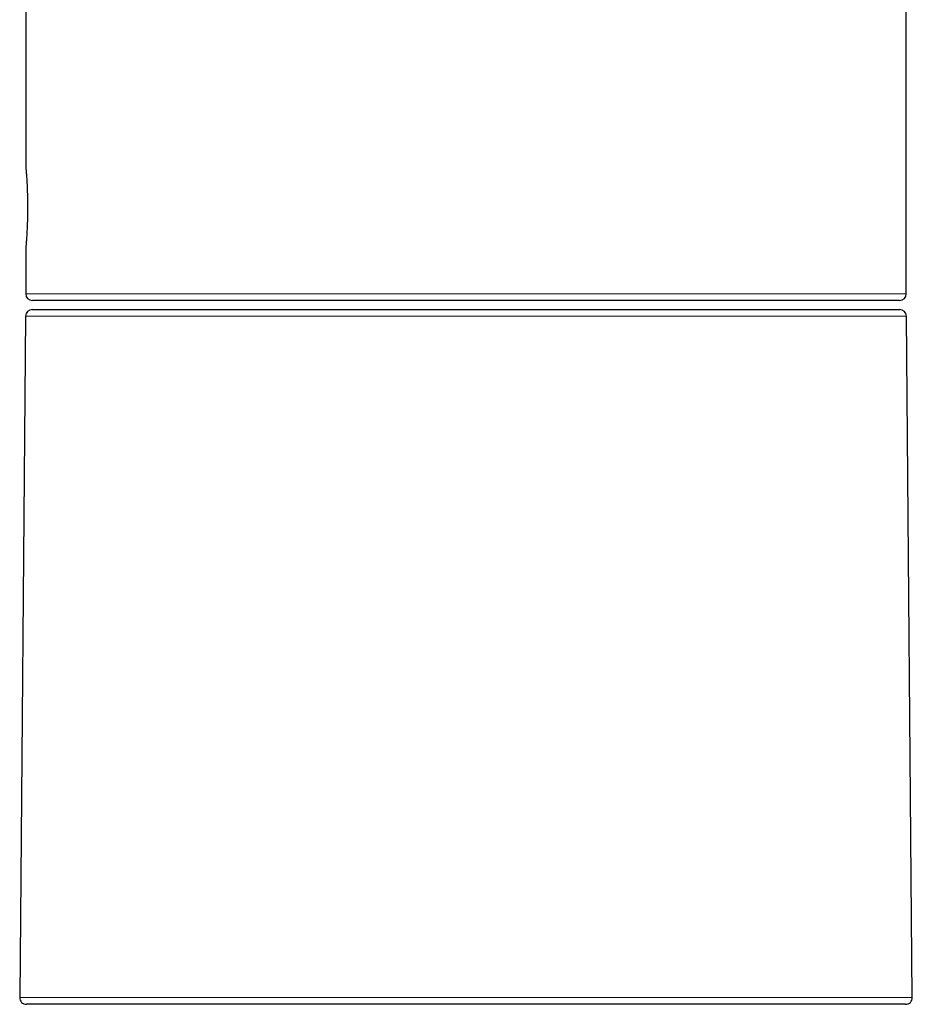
# Model space of a CAD drawing. Header units: millimetres. Extents: x 8 to 1004, y 12 to 903.
# Tile 53 of 57: x 753 to 807, y 664 to 723. Entities that reach past the tile are written whole.
import ezdxf

# ---------------------------------------------------------------- set-up
doc = ezdxf.new("R2010")
doc.units = ezdxf.units.MM

msp = doc.modelspace()

# ---------------------------------------------------------------- linework, layer by layer
at = {"color": 7, "linetype": 'Continuous', "lineweight": 30}
for p, q in [((753.233, 751.292), (753.233, 714.345)), ((806.233, 706.645), (806.233, 724.873)), ((753.233, 709.345), (753.233, 706.645)), ((805.833, 706.245), (753.633, 706.245)), ((753.63, 705.695), (805.837, 705.695)), ((753.23, 705.298), (752.872, 664.298)), ((806.594, 664.298), (806.237, 705.298)), ((780.657, 663.895), (753.272, 663.895)), ((806.194, 663.895), (780.657, 663.895))]:
    msp.add_line(p, q, dxfattribs=at)
at = {"color": 8, "linetype": 'Continuous', "lineweight": 0}
for p, q in [((753.233, 706.645), (806.233, 706.645)), ((806.237, 705.298), (753.23, 705.298)), ((752.872, 664.298), (806.594, 664.298))]:
    msp.add_line(p, q, dxfattribs=at)
at = {"color": 7, "linetype": 'Continuous', "lineweight": 30}
for centre, start, end in [((753.633, 706.645), 180, 270), ((805.833, 706.645), 270, 0), ((753.63, 705.295), 90, 179.5), ((805.837, 705.295), 0.5, 90), ((753.272, 664.295), 179.5, 270), ((806.194, 664.295), 270, 0.5)]:
    msp.add_arc(centre, 0.4, start, end, dxfattribs=at)
msp.add_open_spline([(753.233, 714.345), (753.233, 714.342), (753.234, 714.337), (753.236, 714.307), (753.24, 714.26), (753.246, 714.196), (753.252, 714.116), (753.26, 714.02), (753.269, 713.908), (753.278, 713.781), (753.288, 713.641), (753.298, 713.489), (753.307, 713.323), (753.317, 713.147), (753.325, 712.963), (753.332, 712.772), (753.338, 712.571), (753.343, 712.366), (753.346, 712.158), (753.348, 711.949), (753.348, 711.737), (753.346, 711.527), (753.343, 711.32), (753.338, 711.117), (753.332, 710.918), (753.325, 710.726), (753.316, 710.542), (753.307, 710.368), (753.298, 710.203), (753.288, 710.05), (753.278, 709.91), (753.269, 709.784), (753.26, 709.671), (753.252, 709.574), (753.246, 709.493), (753.24, 709.43), (753.236, 709.383), (753.234, 709.353), (753.233, 709.348), (753.233, 709.345)], degree=3, knots=[0, 0, 0, 0, 0.0265396, 0.0532642, 0.0805715, 0.1080799, 0.1346194, 0.161536, 0.1886438, 0.2161444, 0.2427567, 0.2697474, 0.2969302, 0.324508, 0.3511624, 0.3780027, 0.40543, 0.4330607, 0.4596337, 0.4865881, 0.5137363, 0.5412827, 0.5677799, 0.5946542, 0.6217199, 0.6491784, 0.6757247, 0.7026472, 0.7297606, 0.7572662, 0.7839091, 0.8107369, 0.8381481, 0.8657613, 0.8923961, 0.9192168, 0.9466252, 0.9742372, 1, 1, 1, 1], dxfattribs=at)

doc.saveas('drawing.dxf')
